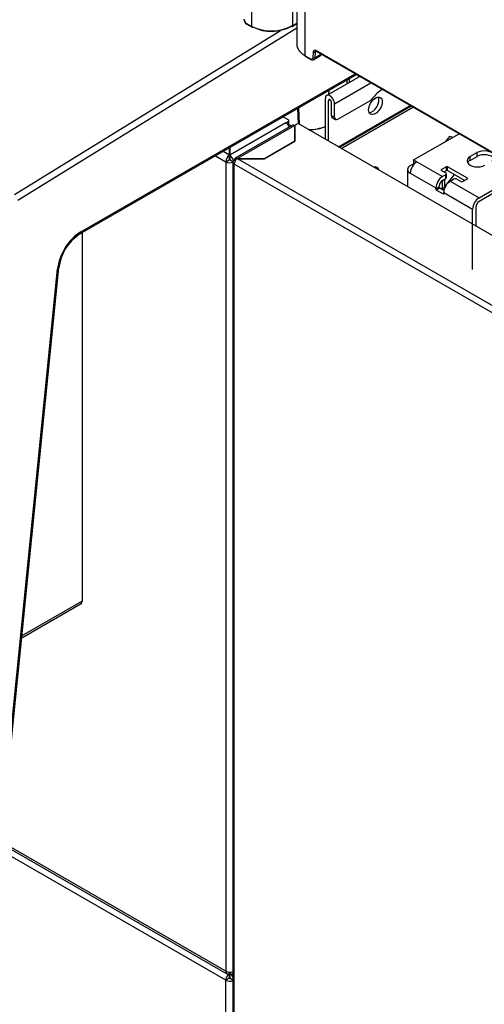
# Model space of a CAD drawing. Header units: millimetres. Extents: x 0 to 200, y 0 to 287.
# Tile 30 of 67: x 163 to 168, y 90 to 101. Entities that reach past the tile are written whole.
import ezdxf

# ---------------------------------------------------------------- set-up
doc = ezdxf.new("R2010")
doc.units = ezdxf.units.MM
doc.layers.add('148.256_BW4C_CTM', color=7, linetype='Continuous')
doc.layers.add('Standard', color=7, linetype='Continuous')

# ---------------------------------------------------------------- blocks, each defined once
blk = doc.blocks.new('SE3')
at = {"layer": '148.256_BW4C_CTM', "color": 7, "linetype": 'Continuous'}
for p, q in [((165.635, 100.592), (165.635, 105.776)), ((166.073, 105.568), (166.073, 100.6)), ((166.12, 105.515), (166.12, 100.398)), ((166.211, 100.275), (166.211, 105.442)), ((165.577, 100.625), (165.635, 100.592)), ((165.58, 100.618), (165.638, 100.585)), ((166.07, 100.593), (166.12, 100.624)), ((166.073, 100.6), (166.12, 100.629)), ((163.073, 98.777), (165.943, 100.55)), ((163.11, 98.717), (166.12, 100.576)), ((166.298, 100.317), (166.293, 100.254)), ((166.319, 100.316), (166.314, 100.253)), ((166.314, 100.253), (166.381, 100.294)), ((166.319, 100.316), (166.33, 100.323)), ((168.768, 98.921), (166.326, 100.331)), ((166.329, 100.324), (168.771, 98.914)), ((166.211, 100.275), (166.268, 100.242)), ((166.214, 100.268), (166.271, 100.235)), ((166.304, 100.234), (166.377, 100.279)), ((163.791, 98.374), (166.749, 100.082)), ((163.781, 98.351), (166.764, 100.073)), ((166.799, 100.053), (166.443, 99.847)), ((166.527, 99.758), (166.919, 99.984)), ((166.664, 99.975), (166.665, 100.016)), ((166.688, 99.989), (166.689, 100.03)), ((166.786, 100.045), (166.786, 100.06)), ((166.467, 99.861), (166.468, 99.902)), ((166.428, 99.815), (166.428, 99.374)), ((166.464, 99.794), (166.478, 99.803)), ((166.464, 99.354), (166.464, 99.794)), ((166.492, 99.778), (166.492, 99.631)), ((166.527, 99.611), (166.527, 99.758)), ((166.563, 99.59), (166.916, 99.794)), ((166.953, 99.808), (166.986, 99.827)), ((166.129, 99.707), (166.137, 99.542)), ((166.138, 99.712), (166.146, 99.537)), ((166.569, 99.293), (167.342, 99.739)), ((167.356, 99.731), (166.583, 99.285)), ((166.603, 99.273), (167.376, 99.72)), ((167.377, 99.719), (166.604, 99.273)), ((166.002, 99.552), (165.398, 99.203)), ((165.973, 99.617), (166.026, 99.586)), ((166.002, 99.552), (166.026, 99.565)), ((166.026, 99.565), (166.026, 99.529)), ((166.033, 99.535), (166.033, 99.576)), ((166.135, 99.543), (166.103, 99.525)), ((169.299, 97.717), (166.135, 99.543)), ((166.492, 99.631), (166.527, 99.611)), ((166.502, 99.608), (166.538, 99.588)), ((166.074, 99.525), (165.456, 99.168)), ((166.099, 99.523), (165.481, 99.166)), ((166.033, 99.534), (166.044, 99.527)), ((166.099, 99.356), (166.099, 99.523)), ((166.103, 99.354), (166.103, 99.525)), ((165.771, 99.166), (166.099, 99.356)), ((165.773, 99.163), (166.103, 99.354)), ((166.099, 99.356), (166.099, 99.352)), ((167.381, 99.15), (167.871, 99.434)), ((167.769, 99.404), (167.725, 99.349)), ((167.803, 99.394), (167.769, 99.404)), ((165.393, 99.203), (165.325, 99.243)), ((165.393, 99.203), (165.393, 99.282)), ((165.398, 99.285), (165.398, 99.203)), ((168.065, 99.229), (167.991, 99.186)), ((168.065, 99.188), (168.065, 99.229)), ((165.242, 99.194), (165.354, 99.129)), ((165.354, 99.129), (165.39, 99.15)), ((165.354, 99.129), (165.354, 90.387)), ((165.393, 99.2), (165.393, 99.203)), ((165.393, 99.159), (165.393, 99.2)), ((165.398, 99.203), (165.398, 99.2)), ((165.398, 99.2), (165.398, 99.159)), ((165.402, 99.15), (165.432, 99.132)), ((165.431, 99.125), (165.431, 83.489)), ((165.456, 99.139), (165.445, 99.145)), ((165.481, 99.166), (165.771, 99.166)), ((165.481, 99.166), (165.481, 99.163)), ((165.486, 99.163), (165.773, 99.163)), ((165.486, 99.163), (168.64, 97.342)), ((165.771, 99.166), (165.771, 99.163)), ((167.381, 99.15), (167.381, 99.109)), ((167.381, 99.15), (167.416, 99.13)), ((167.416, 99.13), (167.692, 98.971)), ((167.991, 99.145), (168.065, 99.188)), ((167.991, 99.145), (167.991, 99.186)), ((168.61, 97.278), (165.445, 99.105)), ((165.445, 83.469), (165.445, 99.105)), ((167.316, 99.048), (167.316, 98.861)), ((167.345, 99.089), (167.381, 99.109)), ((167.381, 99.109), (167.387, 99.106)), ((167.734, 99.077), (167.681, 99.046)), ((167.681, 99.038), (167.681, 99.046)), ((167.681, 99.038), (167.727, 99.011)), ((167.71, 99.022), (167.734, 99.036)), ((167.713, 99.023), (167.713, 99.02)), ((167.734, 99.036), (167.734, 99.077)), ((167.961, 98.954), (167.748, 99.077)), ((167.748, 99.036), (167.748, 99.077)), ((167.748, 99.036), (167.932, 98.93)), ((168.088, 98.742), (168.579, 99.025)), ((167.345, 99.007), (167.621, 98.848)), ((167.727, 98.991), (167.692, 98.971)), ((167.692, 98.93), (167.727, 98.95)), ((167.693, 98.84), (167.693, 98.93)), ((167.713, 98.857), (167.815, 98.983)), ((167.713, 98.942), (167.713, 98.857)), ((167.727, 98.95), (167.727, 98.991)), ((167.735, 98.96), (167.735, 99.001)), ((167.777, 98.922), (167.812, 98.942)), ((167.777, 98.922), (168.088, 98.742)), ((167.815, 98.983), (167.815, 98.998)), ((167.847, 98.942), (167.893, 98.916)), ((167.908, 98.916), (167.961, 98.946)), ((167.961, 98.946), (167.961, 98.954)), ((168.614, 99.005), (168.088, 98.701)), ((167.657, 98.856), (167.621, 98.836)), ((167.621, 98.836), (167.621, 98.848)), ((167.664, 98.844), (167.628, 98.824)), ((167.628, 98.824), (167.699, 98.783)), ((167.657, 98.856), (167.657, 98.869)), ((167.708, 98.819), (167.664, 98.844)), ((167.693, 98.84), (167.681, 98.834)), ((167.706, 98.799), (168.017, 98.62)), ((167.706, 98.787), (167.706, 98.799)), ((167.699, 98.783), (167.706, 98.787)), ((168.017, 97.966), (168.017, 98.62)), ((168.052, 98.64), (168.052, 98.436)), ((163.805, 98.365), (163.805, 95.35)), ((162.956, 92.153), (163.538, 97.97)), ((162.97, 92.168), (163.553, 97.985)), ((163.805, 95.765), (163.805, 94.949)), ((163.805, 94.949), (163.805, 94.385)), ((163.152, 93.988), (163.793, 94.358)), ((163.805, 94.385), (163.154, 94.009)), ((165.353, 90.29), (162.713, 91.815)), ((162.782, 91.852), (165.366, 90.36)), ((165.354, 90.387), (162.797, 91.864)), ((165.389, 90.311), (165.353, 90.29)), ((165.393, 90.362), (165.393, 90.377)), ((165.393, 90.365), (165.396, 90.364)), ((165.396, 90.377), (165.396, 90.364)), ((165.396, 90.323), (165.396, 90.364)), ((165.398, 90.377), (165.398, 90.362)), ((165.399, 90.361), (165.399, 90.32)), ((165.403, 90.311), (165.431, 90.295)), ((165.425, 90.36), (165.431, 90.363)), ((165.353, 83.522), (165.353, 90.29))]:
    blk.add_line(p, q, dxfattribs=at)
for centre, radius, start, end in [((165.618, 100.677), 0.0704, 185.4322, 237.7272), ((165.607, 100.671), 0.0547, 185.8356, 237.0341), ((165.846, 101.019), 0.476, 243.6963, 298.502), ((165.846, 100.986), 0.447, 243.3628, 298.9472), ((166.304, 100.273), 0.0218, 238.1045, 296.3582), ((164.066, 97.919), 0.518, 123.4789, 172.6537)]:
    blk.add_arc(centre, radius, start, end, dxfattribs=at)
for centre, major_axis, ratio, start_param, end_param in [((165.645, 100.598), (0.0075, 0.013), 0.57735, 2.356194, 3.141593), ((165.645, 100.598), (0.0075, 0.013), 0.57735, 3.141593, 3.961897), ((166.062, 100.606), (-0.0079, 0.0128), 0.556849, 2.33934, 3.141593), ((166.062, 100.606), (-0.0079, 0.0128), 0.556849, 3.141593, 3.910136), ((166.326, 100.298), (0.02, -0.0347), 0.57735, 2.356804, 3.84028), ((166.308, 100.324), (0.015, -0.0012), 0.625473, 3.974603, 5.548442), ((166.336, 100.337), (0.0075, 0.013), 0.57735, 2.356194, 3.141593), ((166.221, 100.281), (0.0075, 0.013), 0.57735, 2.356194, 3.141593), ((167.033, 99.699), (0.125, 0.217), 0.57735, 0.708651, 1.371084), ((166.478, 99.786), (0.035, -0.0606), 0.57735, 0.785398, 3.926991), ((166.478, 99.786), (0.01, -0.0173), 0.57735, 0.785398, 3.926991), ((166.934, 99.756), (0.0519, 0.0899), 0.57735, 3.489333, 5.935445), ((166.916, 99.835), (-0.025, -0.0433), 0.57735, 0.785398, 1.371084), ((166.002, 99.503), (0.0295, -0.0511), 0.57735, 1.275416, 2.356194), ((166.008, 99.576), (-0.025, 0), 0.57735, 2.356194, 3.926991), ((166.527, 99.652), (0.025, 0.0433), 0.57735, 2.356194, 3.141593), ((166.563, 99.631), (0.025, 0.0433), 0.57735, 2.356194, 3.926991), ((166.008, 99.535), (-0.025, 0), 0.57735, 2.478884, 3.141593), ((166.002, 99.503), (-0.059, 0), 0.57735, 3.50269, 3.926991), ((166.099, 99.482), (0.025, -0.0433), 0.57735, 2.356194, 3.141593), ((166.099, 99.482), (0.05, 0), 0.57735, 1.500027, 1.570796), ((166.099, 99.482), (0.01, 0), 0.57735, 1.209429, 1.570796), ((166.25, 99.652), (-0.3, 0), 0.57735, 1.559272, 2.207587), ((166.25, 99.64), (0.285, 0), 0.57735, 4.720785, 5.388649), ((168.144, 99.183), (-0.113, 0), 0.57735, 2.356194, 5.497787), ((165.396, 99.154), (-0.0295, -0.0511), 0.57735, 3.986951, 5.497787), ((165.396, 99.154), (0.059, 0), 0.57735, 3.926991, 5.345123), ((165.396, 99.154), (-0.0045, -0.00779), 0.57735, 4.330706, 5.497787), ((165.396, 99.154), (-0.009, 0), 0.57735, 0.785398, 2.356194), ((165.396, 99.154), (-0.0295, 0.0511), 0.57735, 4.113866, 5.437827), ((165.396, 99.154), (0.0045, -0.00779), 0.57735, 0.785398, 1.95248), ((165.481, 99.125), (0.05, 0), 0.57735, 2.356194, 3.926991), ((165.481, 99.125), (0.025, -0.0433), 0.57735, 2.356194, 3.926991), ((165.481, 99.125), (-0.025, -0.0433), 0.57735, 4.068888, 5.497787), ((165.486, 99.122), (0.0707, 0), 0.57735, 1.570796, 1.712693), ((167.416, 99.048), (0.05, 0.0866), 0.57735, 0.785398, 2.356194), ((168.07, 99.14), (0.113, 0), 0.57735, 2.356194, 5.497787), ((168.07, 99.099), (0.113, 0), 0.57735, 2.356194, 2.821905), ((168.144, 99.142), (-0.113, 0), 0.57735, 3.46128, 5.497787), ((166.933, 98.98), (-0.0519, -0.0899), 0.57735, 2.603624, 3.679561), ((166.898, 99), (0.0519, 0.0899), 0.57735, -0.537969, -0.34774), ((167.416, 99.048), (0.1, 0), 0.57735, 2.356194, 3.926991), ((167.688, 99.042), (0.01, 0), 0.57735, 2.356194, 3.926991), ((167.741, 99.073), (-0.01, 0), 0.57735, 3.926991, 5.497787), ((167.741, 99.032), (-0.01, 0), 0.57735, 3.926991, 5.497787), ((167.692, 98.889), (-0.05, -0.0866), 0.57735, 3.926991, 5.497787), ((167.692, 98.889), (-0.025, -0.0433), 0.57735, 3.926991, 5.497787), ((167.777, 98.84), (0.05, 0.0866), 0.57735, 0.785398, 2.356194), ((167.71, 99.001), (-0.025, 0), 0.57735, 2.356194, 3.926991), ((167.71, 98.96), (-0.025, 0), 0.57735, 2.356194, 3.141593), ((167.83, 98.932), (-0.025, 0), 0.57735, 3.926991, 5.497787), ((167.9, 98.92), (0.01, 0), 0.57735, 3.926991, 5.497787), ((167.953, 98.95), (-0.01, 0), 0.57735, 2.356194, 3.926991), ((167.628, 98.832), (0.005, -0.00866), 0.57735, 3.926991, 5.497787), ((167.664, 98.852), (0.005, -0.00866), 0.57735, 3.926991, 5.497787), ((167.622, 98.881), (0.1, 0), 0.57735, 5.497787, 5.846853), ((167.699, 98.791), (-0.005, 0.00866), 0.57735, 2.356194, 3.926991), ((168.088, 98.66), (0.05, 0.0866), 0.57735, 0.785398, 2.356194), ((168.088, 98.66), (0.025, 0.0433), 0.57735, 0.785398, 2.356194), ((163.791, 98.08), (-0.18, -0.312), 0.57735, 3.926991, 5.375614), ((163.756, 98.394), (-0.025, 0.0433), 0.57735, 3.13914, 3.926991), ((163.503, 97.99), (-0.0498, 0.005), 0.502685, 2.410254, 3.141593), ((163.763, 94.409), (-0.0298, 0.0515), 0.57735, 3.141593, 3.926991), ((165.396, 90.315), (0.03, 0.052), 0.57735, 0.914039, 2.356194), ((165.396, 90.411), (0.0295, 0.0511), 0.57735, 2.356194, 3.867031), ((165.396, 90.411), (-0.059, 0), 0.57735, 0.785398, 2.202754), ((165.396, 90.315), (0.005, 0.00866), 0.57735, 0.785398, 2.356194), ((165.396, 90.315), (-0.01, 0), 0.57735, 0.785398, 2.356194), ((165.396, 90.315), (0.03, 0.052), 0.57735, 0.785398, 0.844358), ((165.396, 90.411), (-0.0295, 0.0511), 0.57735, 2.416155, 3.345077), ((165.396, 90.315), (-0.005, 0.00866), 0.57735, 3.926991, 4.974188), ((165.396, 90.315), (0.03, -0.052), 0.57735, 1.392178, 2.227546), ((165.396, 90.315), (0.06, 0), 0.57735, 3.926991, 5.332199)]:
    blk.add_ellipse(centre, major_axis=major_axis, ratio=ratio, start_param=start_param, end_param=end_param, dxfattribs=at)
blk.add_ellipse((166.969, 99.735), major_axis=(-0.0519, -0.0899), ratio=0.57735, dxfattribs=at)
for points, degree, knots in [([(166.12, 100.405), (166.12, 100.404), (166.12, 100.402), (166.12, 100.399), (166.12, 100.393), (166.121, 100.388), (166.122, 100.382), (166.123, 100.377), (166.125, 100.372), (166.127, 100.366), (166.129, 100.361), (166.131, 100.356), (166.133, 100.351), (166.136, 100.347), (166.138, 100.342), (166.141, 100.337), (166.145, 100.333), (166.148, 100.328), (166.151, 100.324), (166.155, 100.32), (166.159, 100.316), (166.162, 100.312), (166.166, 100.308), (166.17, 100.304), (166.175, 100.301), (166.179, 100.297), (166.183, 100.294), (166.188, 100.29), (166.192, 100.287), (166.197, 100.284), (166.201, 100.281), (166.206, 100.278), (166.209, 100.276), (166.211, 100.275)], 3, [0.5000502, 0.5000502, 0.5000502, 0.5000502, 0.5011511, 0.5206026, 0.5398593, 0.5589213, 0.5777885, 0.5964609, 0.6149386, 0.6332216, 0.6513098, 0.6692033, 0.6869021, 0.7044061, 0.7217155, 0.7388302, 0.7557501, 0.7724754, 0.7890061, 0.805342, 0.8214833, 0.83743, 0.853182, 0.8687394, 0.8841022, 0.8992704, 0.914244, 0.929023, 0.9436075, 0.9579974, 0.9721928, 0.9861936, 1, 1, 1, 1]), ([(166.376, 100.279), (166.378, 100.28), (166.382, 100.282), (166.386, 100.287), (166.387, 100.291)], 3, [0, 0, 0, 0, 0.1655019, 0.5388222, 0.5388222, 0.5388222, 0.5388222]), ([(166.377, 100.279), (166.377, 100.279), (166.379, 100.281), (166.382, 100.284), (166.384, 100.287), (166.385, 100.29), (166.385, 100.292)], 3, [0.5401963, 0.5401963, 0.5401963, 0.5401963, 0.6143717, 0.7058761, 0.800649, 0.8839822, 0.8839822, 0.8839822, 0.8839822]), ([(166.268, 100.242), (166.273, 100.24), (166.277, 100.239), (166.281, 100.238), (166.285, 100.24), (166.288, 100.242), (166.29, 100.245), (166.292, 100.249), (166.293, 100.254)], 2, [0, 0, 0, 0.25, 0.25, 0.5, 0.5, 0.75, 0.75, 1, 1, 1]), ([(166.271, 100.236), (166.276, 100.233), (166.284, 100.229), (166.297, 100.23), (166.302, 100.233), (166.304, 100.235)], 3, [0, 0, 0, 0, 0.457301, 0.808092, 1, 1, 1, 1]), ([(166.314, 100.253), (166.314, 100.252), (166.314, 100.249), (166.313, 100.246), (166.312, 100.243), (166.31, 100.24), (166.309, 100.238), (166.307, 100.236), (166.305, 100.235), (166.304, 100.234), (166.304, 100.234)], 3, [0, 0, 0, 0, 0.0679042, 0.1343557, 0.1993543, 0.2629001, 0.3249931, 0.3856332, 0.4448204, 0.4599368, 0.4599368, 0.4599368, 0.4599368])]:
    blk.add_open_spline(points, degree=degree, knots=knots, dxfattribs=at)
blk.add_open_spline([(166.319, 100.316), (166.319, 100.321), (166.321, 100.324), (166.324, 100.326)], degree=3, dxfattribs=at)

msp = doc.modelspace()

# ---------------------------------------------------------------- block references
at = {"layer": 'Standard'}
msp.add_blockref('SE3', (0, 0), dxfattribs=at)

doc.saveas('drawing.dxf')
